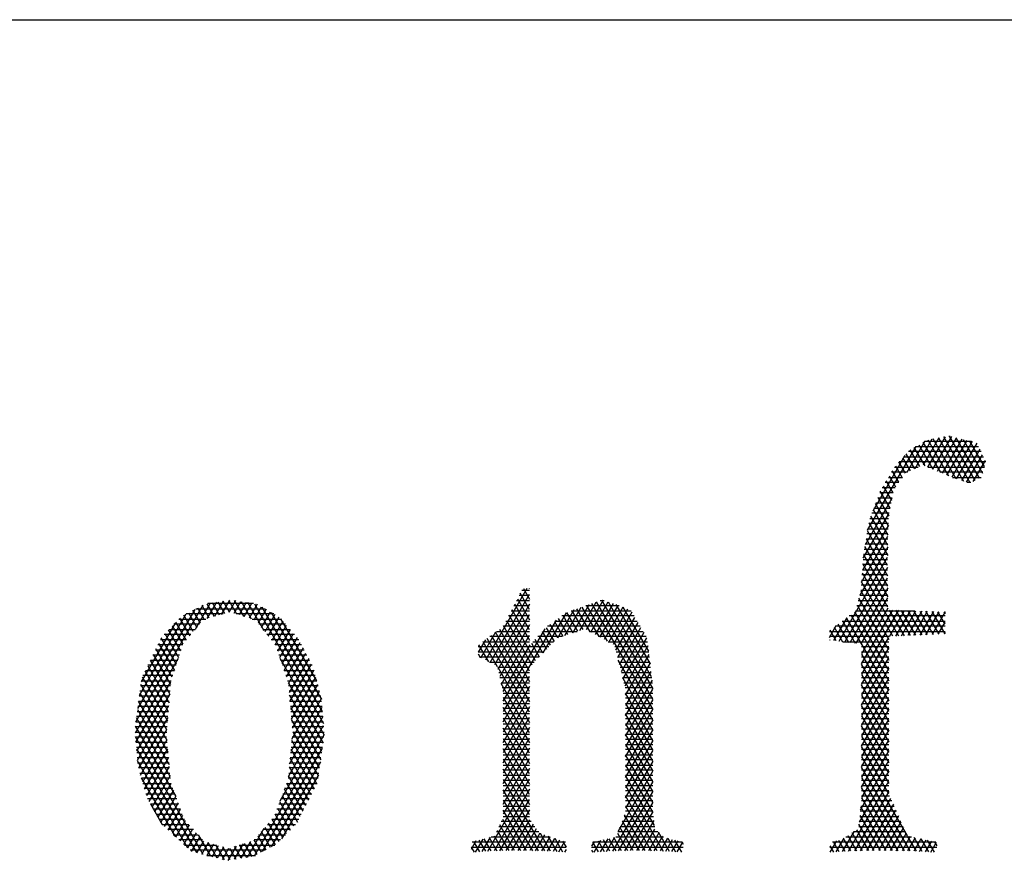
# Model space of a CAD drawing. Header units: millimetres. Extents: x 773 to 1664, y 340 to 970.
# Tile 58 of 60: x 1580 to 1595, y 958 to 970. Entities that reach past the tile are written whole.
import ezdxf

# ---------------------------------------------------------------- set-up
doc = ezdxf.new("R2010")
doc.units = ezdxf.units.MM
doc.header["$LTSCALE"] = 46.2
doc.layers.get('0').update_dxf_attribs({"linetype": 'CONTINUOUS'})
doc.layers.add('1', color=7, linetype='CONTINUOUS')

msp = doc.modelspace()

# ---------------------------------------------------------------- linework, layer by layer
at = {"linetype": 'Continuous'}
msp.add_line((772.801, 970.328), (1663.801, 970.328), dxfattribs=at)
at = {"layer": '1', "linetype": 'Continuous'}
for p, q in [((1593.373, 963.668), (1593.628, 964.109)), ((1593.725, 964.125), (1593.491, 963.719)), ((1593.562, 963.69), (1593.822, 964.14)), ((1593.912, 964.143), (1593.633, 963.66)), ((1593.983, 963.517), (1593.64, 964.111)), ((1593.704, 963.631), (1593.989, 964.125)), ((1593.72, 964.124), (1594.092, 963.48)), ((1594.192, 963.459), (1593.801, 964.137)), ((1593.872, 964.148), (1593.892, 964.148)), ((1593.881, 964.15), (1594.261, 963.491)), ((1594.33, 963.524), (1593.983, 964.126)), ((1592.669, 962.753), (1593.388, 963.997)), ((1593.519, 964.073), (1593.252, 963.61)), ((1593.521, 963.707), (1593.362, 963.982)), ((1593.385, 963.996), (1594.316, 963.996)), ((1593.428, 964.02), (1593.637, 963.659)), ((1593.753, 963.61), (1593.494, 964.058)), ((1594.208, 964.072), (1593.517, 964.072)), ((1593.56, 964.096), (1593.868, 963.562)), ((1594.066, 964.106), (1593.775, 963.601)), ((1593.846, 963.572), (1594.144, 964.087)), ((1594.221, 964.069), (1593.917, 963.542)), ((1593.989, 963.515), (1594.294, 964.043)), ((1594.085, 964.101), (1594.374, 963.601)), ((1594.405, 963.699), (1594.187, 964.077)), ((1593.222, 963.862), (1592.745, 963.036)), ((1593.188, 963.826), (1593.3, 963.633)), ((1593.204, 963.843), (1594.386, 963.843)), ((1593.369, 963.666), (1593.242, 963.885)), ((1594.351, 963.919), (1593.274, 963.919)), ((1593.296, 963.944), (1593.438, 963.698)), ((1594.333, 963.958), (1594.063, 963.49)), ((1594.136, 963.465), (1594.372, 963.873)), ((1593.067, 963.691), (1593.421, 963.691)), ((1593.081, 963.707), (1593.182, 963.532)), ((1593.231, 963.599), (1593.134, 963.766)), ((1594.421, 963.767), (1593.135, 963.767)), ((1593.56, 963.691), (1594.403, 963.691)), ((1594.411, 963.789), (1594.231, 963.477)), ((1592.977, 963.538), (1593.187, 963.538)), ((1592.99, 963.559), (1593.084, 963.397)), ((1593.261, 963.615), (1593.022, 963.615)), ((1593.133, 963.464), (1593.034, 963.635)), ((1594.379, 963.615), (1593.743, 963.615)), ((1593.926, 963.538), (1594.354, 963.538)), ((1594.353, 963.535), (1594.353, 963.536)), ((1592.887, 963.386), (1593.076, 963.386)), ((1592.901, 963.409), (1593.024, 963.195)), ((1593.131, 963.462), (1592.932, 963.462)), ((1593.046, 963.309), (1592.945, 963.484)), ((1594.2, 963.462), (1594.145, 963.462)), ((1592.82, 963.233), (1593.032, 963.233)), ((1592.822, 963.24), (1592.983, 962.962)), ((1593.046, 963.31), (1592.849, 963.31)), ((1593.002, 963.081), (1592.857, 963.332)), ((1593.03, 963.226), (1592.631, 962.535)), ((1592.977, 962.82), (1592.787, 963.148)), ((1593.017, 963.157), (1592.791, 963.157)), ((1592.605, 962.338), (1592.986, 962.997)), ((1592.968, 962.53), (1592.717, 962.964)), ((1592.988, 963.005), (1592.733, 963.005)), ((1592.752, 963.056), (1592.971, 962.678)), ((1592.762, 963.081), (1593.002, 963.081)), ((1592.977, 962.829), (1592.592, 962.161)), ((1592.978, 962.852), (1592.687, 962.852)), ((1592.688, 962.862), (1592.967, 962.38)), ((1592.704, 962.929), (1592.981, 962.929)), ((1592.578, 961.985), (1592.97, 962.664)), ((1592.971, 962.7), (1592.66, 962.7)), ((1592.965, 962.23), (1592.668, 962.745)), ((1592.673, 962.776), (1592.975, 962.776)), ((1592.968, 962.508), (1592.553, 961.79)), ((1592.967, 961.923), (1592.627, 962.511)), ((1592.968, 962.548), (1592.633, 962.548)), ((1592.647, 962.628), (1592.965, 962.078)), ((1592.647, 962.624), (1592.969, 962.624)), ((1592.609, 962.389), (1592.969, 961.767)), ((1592.967, 962.395), (1592.61, 962.395)), ((1592.62, 962.471), (1592.968, 962.471)), ((1592.246, 961.106), (1592.966, 962.353)), ((1592.965, 962.243), (1592.598, 962.243)), ((1592.97, 961.612), (1592.599, 962.255)), ((1592.604, 962.319), (1592.966, 962.319)), ((1592.965, 962.198), (1592.329, 961.096)), ((1592.965, 962.09), (1592.586, 962.09)), ((1592.589, 962.121), (1593.129, 961.185)), ((1592.592, 962.166), (1592.965, 962.166)), ((1592.411, 961.087), (1592.965, 962.047)), ((1592.967, 961.938), (1592.574, 961.938)), ((1593.043, 961.181), (1592.578, 961.986)), ((1592.58, 962.014), (1592.966, 962.014)), ((1587.615, 961.887), (1587.002, 960.825)), ((1587.069, 960.79), (1587.657, 961.807)), ((1587.657, 961.785), (1587.501, 961.785)), ((1587.657, 961.578), (1587.518, 961.819)), ((1587.54, 961.862), (1587.657, 961.862)), ((1587.567, 961.887), (1587.657, 961.731)), ((1587.657, 961.883), (1587.655, 961.887)), ((1592.967, 961.897), (1592.494, 961.077)), ((1592.968, 961.785), (1592.552, 961.785)), ((1592.568, 961.862), (1592.968, 961.862)), ((1592.568, 961.852), (1592.984, 961.131)), ((1581.816, 959.913), (1582.817, 961.646)), ((1582.919, 961.67), (1582.696, 961.283)), ((1582.904, 961.451), (1582.798, 961.636)), ((1582.87, 961.663), (1582.979, 961.473)), ((1582.876, 961.443), (1583.015, 961.685)), ((1583.562, 961.664), (1582.882, 961.664)), ((1583.055, 961.495), (1582.951, 961.675)), ((1583.112, 961.699), (1582.981, 961.474)), ((1583.032, 961.687), (1583.13, 961.517)), ((1583.087, 961.504), (1583.208, 961.714)), ((1583.205, 961.539), (1583.113, 961.699)), ((1583.294, 961.71), (1583.193, 961.535)), ((1583.194, 961.712), (1583.309, 961.512)), ((1583.274, 961.523), (1583.374, 961.697)), ((1583.418, 961.476), (1583.281, 961.712)), ((1583.454, 961.683), (1583.348, 961.499)), ((1583.379, 961.696), (1583.526, 961.44)), ((1583.422, 961.475), (1583.534, 961.669)), ((1583.717, 961.263), (1583.476, 961.679)), ((1583.614, 961.656), (1583.496, 961.45)), ((1583.574, 961.662), (1584.599, 959.888)), ((1587.657, 961.655), (1587.137, 960.755)), ((1587.657, 961.633), (1587.423, 961.633)), ((1587.657, 961.274), (1587.435, 961.657)), ((1587.462, 961.709), (1587.657, 961.709)), ((1587.477, 961.738), (1587.657, 961.426)), ((1588.533, 961.649), (1588.29, 961.228)), ((1588.4, 961.266), (1588.644, 961.688)), ((1588.985, 961.633), (1588.489, 961.633)), ((1588.747, 961.714), (1588.495, 961.278)), ((1588.809, 961.106), (1588.503, 961.638)), ((1588.562, 961.241), (1588.821, 961.689)), ((1588.576, 961.664), (1589.482, 960.093)), ((1588.894, 961.664), (1588.629, 961.205)), ((1589.482, 960.246), (1588.649, 961.689)), ((1588.696, 961.168), (1588.968, 961.639)), ((1588.705, 961.709), (1588.761, 961.709)), ((1588.722, 961.715), (1589.482, 960.398)), ((1589.466, 960.578), (1588.826, 961.687)), ((1588.936, 961.65), (1589.444, 960.769)), ((1592.97, 961.633), (1592.511, 961.633)), ((1592.513, 961.642), (1592.984, 960.826)), ((1592.531, 961.709), (1592.969, 961.709)), ((1592.984, 960.979), (1592.541, 961.746)), ((1592.576, 961.067), (1592.969, 961.748)), ((1582.69, 961.579), (1581.842, 960.11)), ((1581.868, 960.308), (1582.564, 961.513)), ((1582.668, 961.251), (1582.528, 961.494)), ((1583.113, 961.512), (1582.562, 961.512)), ((1582.595, 961.529), (1582.72, 961.312)), ((1582.773, 961.374), (1582.663, 961.565)), ((1582.707, 961.588), (1583.732, 961.588)), ((1582.73, 961.6), (1582.829, 961.429)), ((1583.862, 961.512), (1583.308, 961.512)), ((1583.57, 961.426), (1583.681, 961.618)), ((1583.747, 961.58), (1583.628, 961.374)), ((1583.679, 961.31), (1583.812, 961.541)), ((1584.584, 960.065), (1583.691, 961.612)), ((1583.878, 961.502), (1583.73, 961.246)), ((1583.824, 961.534), (1584.57, 960.242)), ((1587.189, 960.693), (1587.657, 961.503)), ((1587.657, 961.481), (1587.345, 961.481)), ((1587.745, 960.816), (1587.353, 961.495)), ((1587.384, 961.557), (1587.657, 961.557)), ((1587.394, 961.576), (1587.657, 961.121)), ((1587.856, 960.934), (1588.201, 961.53)), ((1588.312, 961.571), (1588.071, 961.152)), ((1589.206, 961.481), (1588.133, 961.481)), ((1588.147, 961.491), (1588.298, 961.231)), ((1588.181, 961.19), (1588.423, 961.61)), ((1588.371, 961.256), (1588.21, 961.535)), ((1588.273, 961.557), (1589.161, 961.557)), ((1588.283, 961.56), (1588.444, 961.281)), ((1588.552, 961.247), (1588.356, 961.586)), ((1588.429, 961.612), (1588.681, 961.176)), ((1589.041, 961.614), (1588.763, 961.132)), ((1588.83, 961.095), (1589.115, 961.589)), ((1589.173, 961.537), (1588.896, 961.059)), ((1589.422, 960.961), (1589.045, 961.613)), ((1593.818, 961.481), (1592.394, 961.481)), ((1592.419, 961.499), (1592.984, 960.521)), ((1592.984, 960.674), (1592.481, 961.545)), ((1592.49, 961.557), (1593.371, 961.557)), ((1592.971, 961.598), (1592.58, 960.921)), ((1592.58, 960.769), (1593.041, 961.568)), ((1593.127, 961.565), (1592.58, 960.616)), ((1592.993, 961.179), (1593.214, 961.562)), ((1593.214, 961.189), (1592.995, 961.569)), ((1593.3, 961.559), (1593.083, 961.183)), ((1593.085, 961.566), (1593.3, 961.193)), ((1593.173, 961.187), (1593.386, 961.556)), ((1593.386, 961.197), (1593.174, 961.563)), ((1593.264, 961.56), (1593.472, 961.201)), ((1593.473, 961.553), (1593.264, 961.191)), ((1593.558, 961.204), (1593.354, 961.557)), ((1593.354, 961.195), (1593.559, 961.551)), ((1593.444, 961.554), (1593.643, 961.208)), ((1593.645, 961.548), (1593.444, 961.199)), ((1593.729, 961.212), (1593.533, 961.551)), ((1593.535, 961.203), (1593.732, 961.545)), ((1593.623, 961.548), (1593.815, 961.216)), ((1593.818, 961.542), (1593.625, 961.207)), ((1593.819, 961.362), (1593.713, 961.545)), ((1593.802, 961.543), (1593.818, 961.515)), ((1582.397, 961.375), (1581.894, 960.505)), ((1582.761, 961.36), (1582.381, 961.36)), ((1582.563, 961.128), (1582.411, 961.39)), ((1582.454, 961.436), (1582.852, 961.436)), ((1582.466, 961.448), (1582.615, 961.189)), ((1583.541, 961.436), (1583.97, 961.436)), ((1584.036, 961.36), (1583.64, 961.36)), ((1583.781, 961.182), (1583.944, 961.464)), ((1583.997, 961.404), (1583.832, 961.118)), ((1583.883, 961.054), (1584.05, 961.344)), ((1584.498, 960.519), (1583.967, 961.438)), ((1587.657, 961.35), (1587.213, 960.582)), ((1588.048, 961.419), (1587.266, 960.063)), ((1587.306, 961.404), (1587.657, 961.404)), ((1587.311, 961.414), (1587.69, 960.758)), ((1588.077, 961.155), (1587.962, 961.355)), ((1588.024, 961.401), (1588.151, 961.18)), ((1588.029, 961.404), (1589.251, 961.404)), ((1588.224, 961.205), (1588.085, 961.446)), ((1588.934, 960.972), (1589.217, 961.461)), ((1589.261, 961.386), (1588.961, 960.865)), ((1592.104, 961.164), (1592.204, 961.338)), ((1592.36, 961.455), (1592.164, 961.116)), ((1592.392, 961.089), (1592.235, 961.361)), ((1592.293, 961.404), (1593.818, 961.404)), ((1592.296, 961.407), (1592.487, 961.078)), ((1592.984, 960.369), (1592.358, 961.453)), ((1593.715, 961.211), (1593.818, 961.39)), ((1582.63, 961.207), (1582.235, 961.207)), ((1582.246, 961.219), (1582.45, 960.865)), ((1582.482, 960.963), (1582.301, 961.276)), ((1582.308, 961.283), (1582.695, 961.283)), ((1582.356, 961.333), (1582.514, 961.061)), ((1583.701, 961.283), (1584.103, 961.283)), ((1584.17, 961.207), (1583.761, 961.207)), ((1584.103, 961.283), (1583.917, 960.961)), ((1583.95, 960.865), (1584.156, 961.222)), ((1586.934, 960.86), (1587.156, 961.244)), ((1587.087, 961.193), (1587.657, 960.206)), ((1587.657, 960.359), (1587.149, 961.239)), ((1587.166, 961.252), (1587.657, 961.252)), ((1587.21, 961.285), (1587.657, 960.511)), ((1587.237, 960.471), (1587.657, 961.198)), ((1587.266, 960.215), (1587.886, 961.29)), ((1587.657, 961.328), (1587.267, 961.328)), ((1587.657, 960.664), (1587.27, 961.334)), ((1587.792, 961.191), (1587.909, 960.989)), ((1587.964, 961.047), (1587.847, 961.249)), ((1587.85, 961.252), (1588.36, 961.252)), ((1587.902, 961.307), (1588.018, 961.105)), ((1589.295, 961.328), (1587.924, 961.328)), ((1588.542, 961.252), (1589.34, 961.252)), ((1588.987, 960.759), (1589.306, 961.31)), ((1589.35, 961.235), (1589.014, 960.653)), ((1592.104, 961.252), (1593.818, 961.252)), ((1592.203, 961.111), (1592.112, 961.269)), ((1592.174, 961.315), (1592.298, 961.1)), ((1593.818, 961.328), (1592.191, 961.328)), ((1593.819, 961.238), (1593.806, 961.216)), ((1582.512, 961.055), (1582.143, 961.055)), ((1582.153, 961.075), (1582.387, 960.67)), ((1582.18, 961.131), (1582.565, 961.131)), ((1582.419, 960.767), (1582.193, 961.158)), ((1583.822, 961.131), (1584.232, 961.131)), ((1584.272, 961.055), (1583.883, 961.055)), ((1584.209, 961.162), (1583.982, 960.769)), ((1584.015, 960.673), (1584.255, 961.088)), ((1587.001, 961.128), (1586.894, 960.943)), ((1587.05, 960.799), (1586.903, 961.055)), ((1586.962, 961.1), (1587.657, 961.1)), ((1586.964, 961.101), (1587.176, 960.734)), ((1587.657, 960.054), (1587.026, 961.147)), ((1587.657, 961.176), (1587.064, 961.176)), ((1587.661, 961.053), (1587.261, 960.36)), ((1587.683, 961.076), (1587.8, 960.874)), ((1587.705, 961.1), (1588.013, 961.1)), ((1587.854, 960.931), (1587.738, 961.134)), ((1588.138, 961.176), (1587.778, 961.176)), ((1589.385, 961.176), (1588.682, 961.176)), ((1588.821, 961.1), (1589.405, 961.1)), ((1589.041, 960.546), (1589.395, 961.159)), ((1592.984, 961.176), (1592.104, 961.176)), ((1592.104, 961.131), (1592.109, 961.122)), ((1592.303, 961.1), (1592.984, 961.1)), ((1592.58, 960.464), (1592.984, 961.164)), ((1582.462, 960.902), (1582.069, 960.902)), ((1582.073, 960.91), (1582.33, 960.464)), ((1582.106, 960.978), (1582.487, 960.978)), ((1582.356, 960.572), (1582.113, 960.992)), ((1583.912, 960.978), (1584.312, 960.978)), ((1584.352, 960.902), (1583.937, 960.902)), ((1584.296, 961.008), (1584.047, 960.577)), ((1584.079, 960.479), (1584.338, 960.928)), ((1587.941, 961.023), (1586.894, 961.023)), ((1586.894, 960.947), (1587.869, 960.947)), ((1586.894, 960.918), (1586.925, 960.865)), ((1589.414, 961.023), (1588.921, 961.023)), ((1588.94, 960.947), (1589.423, 960.947)), ((1589.412, 961.038), (1589.067, 960.44)), ((1589.078, 960.306), (1589.427, 960.911)), ((1592.984, 961.023), (1592.58, 961.023)), ((1592.984, 961.012), (1592.58, 960.312)), ((1592.58, 960.947), (1592.984, 960.947)), ((1592.58, 960.917), (1592.984, 960.216)), ((1582.446, 960.851), (1581.806, 959.743)), ((1582.32, 960.33), (1582.032, 960.827)), ((1582.032, 960.826), (1582.438, 960.826)), ((1584.61, 959.716), (1583.955, 960.851)), ((1583.963, 960.826), (1584.391, 960.826)), ((1584.38, 960.848), (1584.091, 960.347)), ((1584.102, 960.214), (1584.422, 960.768)), ((1587.797, 960.871), (1586.913, 960.871)), ((1587.06, 960.795), (1587.725, 960.795)), ((1589.432, 960.871), (1588.959, 960.871)), ((1589.482, 959.941), (1588.97, 960.828)), ((1588.979, 960.795), (1589.441, 960.795)), ((1589.442, 960.784), (1589.078, 960.154)), ((1592.984, 960.871), (1592.58, 960.871)), ((1592.58, 960.159), (1592.984, 960.859)), ((1592.58, 960.795), (1592.984, 960.795)), ((1592.984, 960.064), (1592.58, 960.764)), ((1582.299, 960.061), (1581.952, 960.662)), ((1581.958, 960.674), (1582.389, 960.674)), ((1581.992, 960.744), (1582.309, 960.195)), ((1582.413, 960.75), (1581.995, 960.75)), ((1584.431, 960.75), (1583.989, 960.75)), ((1584.015, 960.674), (1584.456, 960.674)), ((1584.456, 960.675), (1584.114, 960.082)), ((1587.183, 960.723), (1587.657, 959.902)), ((1587.657, 960.718), (1587.184, 960.718)), ((1587.2, 960.642), (1587.657, 960.642)), ((1589.45, 960.718), (1588.998, 960.718)), ((1589.017, 960.642), (1589.459, 960.642)), ((1589.078, 960.001), (1589.457, 960.658)), ((1592.984, 960.718), (1592.58, 960.718)), ((1592.984, 960.707), (1592.58, 960.007)), ((1592.58, 960.642), (1592.984, 960.642)), ((1592.58, 960.612), (1592.984, 959.912)), ((1581.817, 959.61), (1582.334, 960.505)), ((1582.278, 959.793), (1581.889, 960.466)), ((1581.896, 960.521), (1582.339, 960.521)), ((1581.912, 960.579), (1582.288, 959.927)), ((1582.364, 960.597), (1581.921, 960.597)), ((1584.477, 960.597), (1584.04, 960.597)), ((1584.066, 960.521), (1584.498, 960.521)), ((1584.079, 960.484), (1584.593, 959.594)), ((1584.126, 959.95), (1584.484, 960.571)), ((1584.512, 960.467), (1584.137, 959.818)), ((1587.657, 960.566), (1587.217, 960.566)), ((1587.233, 960.49), (1587.657, 960.49)), ((1587.657, 959.749), (1587.236, 960.479)), ((1587.266, 959.91), (1587.657, 960.588)), ((1589.468, 960.566), (1589.036, 960.566)), ((1589.038, 960.559), (1589.482, 959.788)), ((1589.055, 960.49), (1589.477, 960.49)), ((1589.472, 960.531), (1589.078, 959.849)), ((1592.984, 960.566), (1592.58, 960.566)), ((1592.58, 959.854), (1592.984, 960.555)), ((1592.58, 960.49), (1592.984, 960.49)), ((1592.984, 959.759), (1592.58, 960.459)), ((1582.319, 960.327), (1581.828, 959.476)), ((1581.873, 960.342), (1582.277, 959.641)), ((1581.876, 960.369), (1582.323, 960.369)), ((1582.328, 960.445), (1581.886, 960.445)), ((1584.519, 960.445), (1584.082, 960.445)), ((1584.089, 960.369), (1584.539, 960.369)), ((1584.132, 959.655), (1584.541, 960.364)), ((1587.657, 960.414), (1587.25, 960.414)), ((1587.657, 960.436), (1587.266, 959.758)), ((1587.266, 960.337), (1587.657, 960.337)), ((1589.482, 960.414), (1589.074, 960.414)), ((1589.078, 959.696), (1589.482, 960.396)), ((1589.078, 960.337), (1589.482, 960.337)), ((1589.482, 959.636), (1589.078, 960.336)), ((1592.984, 960.414), (1592.58, 960.414)), ((1592.984, 960.402), (1592.58, 959.702)), ((1592.58, 960.337), (1592.984, 960.337)), ((1582.294, 959.46), (1581.856, 960.217)), ((1581.856, 960.216), (1582.311, 960.216)), ((1582.317, 960.293), (1581.866, 960.293)), ((1584.575, 959.471), (1584.095, 960.304)), ((1584.56, 960.293), (1584.095, 960.293)), ((1584.102, 960.216), (1584.572, 960.216)), ((1584.569, 960.26), (1584.114, 959.472)), ((1587.266, 959.606), (1587.657, 960.283)), ((1587.266, 960.274), (1587.657, 959.597)), ((1587.657, 960.261), (1587.266, 960.261)), ((1587.266, 960.185), (1587.657, 960.185)), ((1589.482, 960.261), (1589.078, 960.261)), ((1589.482, 960.244), (1589.078, 959.544)), ((1589.078, 960.185), (1589.482, 960.185)), ((1589.078, 960.184), (1589.482, 959.484)), ((1592.58, 960.307), (1592.984, 959.607)), ((1592.984, 960.261), (1592.58, 960.261)), ((1592.58, 959.55), (1592.984, 960.25)), ((1592.58, 960.185), (1592.984, 960.185)), ((1581.836, 960.064), (1582.299, 960.064)), ((1581.839, 959.343), (1582.306, 960.151)), ((1581.84, 960.093), (1582.31, 959.279)), ((1582.305, 960.14), (1581.846, 960.14)), ((1584.096, 959.289), (1584.58, 960.126)), ((1584.578, 960.14), (1584.109, 960.14)), ((1584.11, 960.124), (1584.558, 959.349)), ((1584.116, 960.064), (1584.584, 960.064)), ((1587.657, 960.131), (1587.266, 959.453)), ((1587.657, 959.444), (1587.266, 960.122)), ((1587.657, 960.109), (1587.266, 960.109)), ((1587.266, 960.033), (1587.657, 960.033)), ((1589.482, 960.109), (1589.078, 960.109)), ((1589.078, 959.392), (1589.482, 960.092)), ((1589.078, 960.033), (1589.482, 960.033)), ((1589.482, 959.331), (1589.078, 960.031)), ((1592.984, 959.454), (1592.58, 960.154)), ((1592.984, 960.109), (1592.58, 960.109)), ((1592.984, 960.097), (1592.58, 959.397)), ((1592.58, 960.033), (1592.984, 960.033)), ((1581.816, 959.911), (1582.287, 959.911)), ((1582.327, 959.098), (1581.824, 959.969)), ((1582.293, 959.988), (1581.826, 959.988)), ((1582.292, 959.974), (1581.857, 959.221)), ((1584.59, 959.992), (1584.078, 959.106)), ((1584.591, 959.988), (1584.122, 959.988)), ((1584.54, 959.227), (1584.126, 959.944)), ((1584.129, 959.911), (1584.597, 959.911)), ((1587.266, 959.301), (1587.657, 959.978)), ((1587.266, 959.969), (1587.657, 959.292)), ((1587.657, 959.956), (1587.266, 959.956)), ((1587.266, 959.88), (1587.657, 959.88)), ((1589.482, 959.956), (1589.078, 959.956)), ((1589.482, 959.939), (1589.078, 959.239)), ((1589.078, 959.88), (1589.482, 959.88)), ((1589.078, 959.879), (1589.482, 959.179)), ((1592.58, 960.002), (1592.984, 959.302)), ((1592.984, 959.956), (1592.58, 959.956)), ((1592.58, 959.245), (1592.984, 959.945)), ((1592.58, 959.88), (1592.984, 959.88)), ((1581.805, 959.759), (1582.275, 959.759)), ((1582.281, 959.835), (1581.806, 959.835)), ((1581.807, 959.845), (1582.41, 958.801)), ((1581.886, 959.118), (1582.278, 959.798)), ((1583.956, 958.741), (1584.601, 959.858)), ((1584.603, 959.835), (1584.136, 959.835)), ((1584.142, 959.764), (1584.523, 959.105)), ((1584.142, 959.759), (1584.609, 959.759)), ((1587.657, 959.826), (1587.266, 959.148)), ((1587.657, 959.14), (1587.266, 959.817)), ((1587.657, 959.804), (1587.266, 959.804)), ((1589.482, 959.804), (1589.078, 959.804)), ((1589.078, 959.087), (1589.482, 959.787)), ((1592.984, 959.149), (1592.58, 959.85)), ((1592.984, 959.804), (1592.58, 959.804)), ((1592.984, 959.792), (1592.58, 959.092)), ((1582.817, 957.943), (1581.811, 959.687)), ((1582.273, 959.683), (1581.811, 959.683)), ((1581.817, 959.607), (1582.28, 959.607)), ((1582.277, 959.644), (1581.915, 959.016)), ((1584.611, 959.724), (1583.569, 957.92)), ((1584.127, 959.607), (1584.594, 959.607)), ((1584.5, 958.992), (1584.13, 959.633)), ((1584.605, 959.683), (1584.134, 959.683)), ((1587.266, 959.728), (1587.657, 959.728)), ((1587.266, 958.996), (1587.657, 959.673)), ((1587.266, 959.665), (1587.657, 958.987)), ((1587.657, 959.651), (1587.266, 959.651)), ((1589.078, 959.728), (1589.482, 959.728)), ((1589.482, 959.026), (1589.078, 959.726)), ((1589.482, 959.651), (1589.078, 959.651)), ((1589.482, 959.634), (1589.078, 958.934)), ((1592.58, 959.728), (1592.984, 959.728)), ((1592.58, 959.697), (1592.984, 958.997)), ((1592.984, 959.651), (1592.58, 959.651)), ((1592.58, 958.94), (1592.984, 959.64)), ((1582.287, 959.53), (1581.824, 959.53)), ((1581.825, 959.509), (1582.714, 957.97)), ((1581.83, 959.454), (1582.294, 959.454)), ((1581.943, 958.914), (1582.289, 959.512)), ((1583.696, 957.987), (1584.582, 959.521)), ((1584.112, 959.454), (1584.573, 959.454)), ((1584.117, 959.503), (1584.459, 958.911)), ((1584.584, 959.53), (1584.12, 959.53)), ((1587.266, 959.575), (1587.657, 959.575)), ((1587.657, 959.521), (1587.266, 958.843)), ((1587.657, 958.835), (1587.266, 959.512)), ((1587.657, 959.499), (1587.266, 959.499)), ((1589.078, 959.575), (1589.482, 959.575)), ((1589.078, 959.574), (1589.482, 958.874)), ((1589.482, 959.499), (1589.078, 959.499)), ((1589.078, 958.782), (1589.482, 959.482)), ((1592.58, 959.575), (1592.984, 959.575)), ((1592.984, 958.845), (1592.58, 959.545)), ((1592.984, 959.499), (1592.58, 959.499)), ((1592.984, 959.487), (1592.58, 958.787)), ((1582.301, 959.378), (1581.836, 959.378)), ((1582.587, 958.036), (1581.84, 959.331)), ((1581.842, 959.302), (1582.308, 959.302)), ((1582.301, 959.38), (1581.972, 958.811)), ((1584.553, 959.319), (1583.823, 958.054)), ((1584.097, 959.302), (1584.551, 959.302)), ((1584.418, 958.83), (1584.104, 959.372)), ((1584.562, 959.378), (1584.105, 959.378)), ((1587.266, 959.423), (1587.657, 959.423)), ((1587.266, 958.691), (1587.657, 959.369)), ((1587.266, 959.36), (1587.657, 958.682)), ((1587.657, 959.347), (1587.266, 959.347)), ((1589.078, 959.423), (1589.482, 959.423)), ((1589.482, 958.721), (1589.078, 959.421)), ((1589.482, 959.347), (1589.078, 959.347)), ((1589.482, 959.329), (1589.078, 958.63)), ((1592.563, 958.606), (1592.984, 959.335)), ((1592.58, 959.423), (1592.984, 959.423)), ((1592.58, 959.392), (1593.256, 958.221)), ((1592.984, 959.347), (1592.58, 959.347)), ((1582.315, 959.226), (1581.855, 959.226)), ((1581.877, 959.149), (1582.322, 959.149)), ((1582.013, 958.729), (1582.313, 959.249)), ((1584.083, 959.149), (1584.529, 959.149)), ((1584.54, 959.226), (1584.09, 959.226)), ((1584.092, 959.242), (1584.376, 958.748)), ((1587.266, 959.27), (1587.657, 959.27)), ((1587.657, 959.216), (1587.266, 958.539)), ((1587.657, 958.53), (1587.266, 959.207)), ((1587.657, 959.194), (1587.266, 959.194)), ((1588.973, 958.294), (1589.482, 959.177)), ((1589.078, 959.27), (1589.482, 959.27)), ((1589.078, 959.269), (1589.485, 958.564)), ((1589.482, 959.194), (1589.078, 959.194)), ((1592.984, 959.183), (1592.544, 958.42)), ((1592.58, 959.27), (1592.984, 959.27)), ((1593.299, 957.995), (1592.58, 959.24)), ((1592.984, 959.194), (1592.58, 959.194)), ((1581.896, 959.082), (1582.4, 958.209)), ((1582.329, 959.073), (1581.898, 959.073)), ((1582.325, 959.117), (1582.056, 958.651)), ((1583.982, 958.177), (1584.524, 959.116)), ((1584.053, 959.003), (1584.294, 958.586)), ((1584.518, 959.073), (1584.075, 959.073)), ((1584.335, 958.668), (1584.079, 959.112)), ((1587.038, 957.992), (1587.657, 959.064)), ((1587.266, 959.118), (1587.657, 959.118)), ((1587.266, 959.055), (1587.877, 957.996)), ((1587.657, 959.042), (1587.266, 959.042)), ((1589.482, 959.025), (1588.887, 957.994)), ((1589.078, 959.118), (1589.482, 959.118)), ((1589.509, 958.371), (1589.078, 959.117)), ((1589.482, 959.042), (1589.078, 959.042)), ((1592.385, 957.994), (1592.984, 959.03)), ((1592.58, 959.118), (1592.984, 959.118)), ((1592.58, 959.087), (1593.209, 957.997)), ((1592.984, 959.042), (1592.58, 959.042)), ((1581.92, 958.997), (1582.34, 958.997)), ((1582.367, 958.921), (1581.941, 958.921)), ((1582.099, 958.574), (1582.342, 958.994)), ((1582.375, 958.899), (1582.142, 958.496)), ((1584.253, 958.506), (1584.019, 958.911)), ((1584.464, 958.921), (1584.023, 958.921)), ((1584.051, 958.997), (1584.503, 958.997)), ((1587.657, 958.911), (1587.129, 957.997)), ((1587.266, 958.966), (1587.657, 958.966)), ((1587.788, 957.998), (1587.266, 958.903)), ((1587.657, 958.889), (1587.266, 958.889)), ((1588.977, 957.997), (1589.482, 958.872)), ((1589.078, 958.966), (1589.482, 958.966)), ((1589.078, 958.964), (1589.639, 957.993)), ((1589.482, 958.889), (1589.078, 958.889)), ((1592.984, 958.878), (1592.475, 957.997)), ((1592.58, 958.966), (1592.984, 958.966)), ((1593.121, 957.998), (1592.58, 958.935)), ((1592.984, 958.889), (1592.58, 958.889)), ((1581.963, 958.845), (1582.395, 958.845)), ((1582.422, 958.768), (1581.991, 958.768)), ((1582.186, 958.419), (1582.409, 958.805)), ((1582.442, 958.711), (1582.238, 958.358)), ((1584.16, 958.361), (1583.95, 958.725)), ((1584.386, 958.768), (1583.966, 958.768)), ((1583.984, 958.818), (1584.212, 958.424)), ((1583.994, 958.845), (1584.425, 958.845)), ((1587.217, 957.998), (1587.657, 958.759)), ((1587.266, 958.813), (1587.657, 958.813)), ((1587.266, 958.75), (1587.699, 957.999)), ((1587.657, 958.737), (1587.266, 958.737)), ((1589.482, 958.72), (1589.066, 957.999)), ((1589.078, 958.813), (1589.482, 958.813)), ((1589.549, 957.997), (1589.078, 958.812)), ((1589.482, 958.737), (1589.078, 958.737)), ((1592.564, 957.998), (1593.013, 958.775)), ((1593.03, 958.737), (1592.577, 958.737)), ((1592.58, 958.813), (1592.996, 958.813)), ((1592.58, 958.783), (1593.032, 958)), ((1582.033, 958.692), (1582.449, 958.692)), ((1582.212, 958.382), (1582.036, 958.687)), ((1582.476, 958.616), (1582.076, 958.616)), ((1582.296, 958.305), (1582.476, 958.617)), ((1584.309, 958.616), (1583.909, 958.616)), ((1583.915, 958.632), (1584.105, 958.304)), ((1583.938, 958.692), (1584.348, 958.692)), ((1587.266, 958.661), (1587.657, 958.661)), ((1587.61, 958.001), (1587.266, 958.598)), ((1587.657, 958.584), (1587.266, 958.584)), ((1587.657, 958.606), (1587.306, 958)), ((1589.078, 958.661), (1589.482, 958.661)), ((1589.078, 958.659), (1589.46, 957.998)), ((1589.483, 958.584), (1589.078, 958.584)), ((1589.155, 958.001), (1589.485, 958.571)), ((1593.096, 958.584), (1592.561, 958.584)), ((1592.943, 958.001), (1592.568, 958.651)), ((1592.569, 958.661), (1593.063, 958.661)), ((1593.051, 958.689), (1592.653, 958)), ((1592.742, 958.001), (1593.089, 958.602)), ((1582.118, 958.54), (1582.503, 958.54)), ((1582.538, 958.463), (1582.16, 958.463)), ((1582.509, 958.522), (1582.353, 958.252)), ((1582.411, 958.199), (1582.553, 958.446)), ((1584.231, 958.463), (1583.832, 958.463)), ((1583.835, 958.467), (1583.995, 958.19)), ((1583.881, 958.54), (1584.27, 958.54)), ((1584.05, 958.247), (1583.881, 958.54)), ((1587.677, 958.432), (1587.236, 958.432)), ((1587.252, 958.468), (1587.521, 958.002)), ((1587.266, 958.508), (1587.657, 958.508)), ((1587.395, 958.001), (1587.658, 958.457)), ((1589.501, 958.432), (1589.027, 958.432)), ((1589.029, 958.439), (1589.282, 958.002)), ((1589.057, 958.508), (1589.492, 958.508)), ((1589.371, 958), (1589.065, 958.529)), ((1589.5, 958.445), (1589.244, 958.003)), ((1593.163, 958.432), (1592.545, 958.432)), ((1592.553, 958.508), (1593.13, 958.508)), ((1592.554, 958.522), (1592.854, 958.003)), ((1593.127, 958.516), (1592.831, 958.003)), ((1592.918, 958.002), (1593.165, 958.429)), ((1582.206, 958.387), (1582.604, 958.387)), ((1582.67, 958.311), (1582.289, 958.311)), ((1582.606, 958.385), (1582.468, 958.146)), ((1582.526, 958.093), (1582.659, 958.324)), ((1583.471, 957.901), (1583.72, 958.332)), ((1583.813, 958.048), (1583.678, 958.283)), ((1584.112, 958.311), (1583.702, 958.311)), ((1583.73, 958.344), (1583.88, 958.084)), ((1583.767, 958.387), (1584.185, 958.387)), ((1583.94, 958.133), (1583.782, 958.405)), ((1587.794, 958.28), (1587.164, 958.28)), ((1587.174, 958.3), (1587.347, 958)), ((1587.2, 958.356), (1587.736, 958.356)), ((1587.434, 958.002), (1587.213, 958.384)), ((1587.709, 958.391), (1587.484, 958.003)), ((1587.572, 958.001), (1587.759, 958.326)), ((1589.558, 958.28), (1588.967, 958.28)), ((1589.194, 958.002), (1588.994, 958.348)), ((1588.997, 958.356), (1589.511, 958.356)), ((1589.331, 958.001), (1589.515, 958.319)), ((1589.73, 957.987), (1589.566, 958.272)), ((1592.464, 958.281), (1592.294, 957.987)), ((1593.23, 958.28), (1592.461, 958.28)), ((1592.502, 958.307), (1592.68, 958)), ((1592.537, 958.356), (1593.197, 958.356)), ((1592.767, 958.001), (1592.541, 958.393)), ((1593.203, 958.342), (1593.005, 958)), ((1582.372, 958.235), (1582.737, 958.235)), ((1582.803, 958.159), (1582.455, 958.159)), ((1582.712, 958.263), (1582.583, 958.04)), ((1582.641, 957.988), (1582.765, 958.202)), ((1582.818, 958.142), (1582.718, 957.969)), ((1582.738, 958.233), (1582.921, 957.916)), ((1583.518, 958.135), (1583.374, 957.886)), ((1583.502, 958.13), (1583.61, 957.941)), ((1583.964, 958.159), (1583.571, 958.159)), ((1583.678, 957.977), (1583.572, 958.16)), ((1583.625, 958.221), (1583.745, 958.013)), ((1583.636, 958.235), (1584.038, 958.235)), ((1586.861, 958.143), (1586.79, 958.019)), ((1588.188, 958.127), (1586.802, 958.127)), ((1586.916, 957.984), (1586.829, 958.134)), ((1586.855, 957.979), (1586.966, 958.171)), ((1586.905, 958.155), (1587.001, 957.99)), ((1587.07, 958.199), (1586.946, 957.986)), ((1587.085, 957.996), (1586.981, 958.175)), ((1587.058, 958.196), (1587.172, 957.997)), ((1587.085, 958.203), (1587.963, 958.203)), ((1587.259, 957.999), (1587.134, 958.217)), ((1587.809, 958.26), (1587.659, 958)), ((1587.746, 957.998), (1587.88, 958.232)), ((1587.968, 957.991), (1587.817, 958.253)), ((1587.954, 958.207), (1587.833, 957.997)), ((1587.92, 957.994), (1588.028, 958.182)), ((1587.926, 958.216), (1588.06, 957.985)), ((1588.101, 958.157), (1588.004, 957.989)), ((1588.151, 957.978), (1588.036, 958.179)), ((1588.089, 957.982), (1588.175, 958.132)), ((1588.145, 958.142), (1588.198, 958.05)), ((1588.615, 958.132), (1588.576, 958.065)), ((1589.919, 958.127), (1588.592, 958.127)), ((1588.678, 957.981), (1588.593, 958.127)), ((1588.613, 957.977), (1588.715, 958.153)), ((1588.672, 958.144), (1588.763, 957.986)), ((1588.815, 958.173), (1588.705, 957.983)), ((1588.848, 957.992), (1588.75, 958.16)), ((1588.796, 957.988), (1588.915, 958.194)), ((1588.829, 958.176), (1588.933, 957.996)), ((1589.02, 957.998), (1588.907, 958.193)), ((1588.937, 958.203), (1589.64, 958.203)), ((1588.958, 958.258), (1589.107, 958)), ((1589.572, 958.266), (1589.418, 957.999)), ((1589.505, 957.998), (1589.63, 958.213)), ((1589.701, 958.184), (1589.592, 957.996)), ((1589.677, 957.991), (1589.777, 958.164)), ((1589.705, 958.183), (1589.821, 957.982)), ((1589.854, 958.144), (1589.762, 957.985)), ((1589.913, 957.976), (1589.809, 958.156)), ((1589.847, 957.98), (1589.93, 958.124)), ((1589.912, 958.129), (1589.932, 958.095)), ((1592.21, 958.147), (1592.111, 957.975)), ((1593.679, 958.127), (1592.15, 958.127)), ((1592.249, 957.984), (1592.164, 958.132)), ((1592.202, 957.981), (1592.32, 958.185)), ((1592.238, 958.156), (1592.333, 957.99)), ((1592.418, 957.996), (1592.312, 958.18)), ((1592.348, 958.203), (1593.321, 958.203)), ((1592.375, 958.222), (1592.505, 957.997)), ((1592.592, 957.999), (1592.439, 958.265)), ((1593.093, 957.999), (1593.241, 958.256)), ((1593.301, 958.208), (1593.18, 957.997)), ((1593.258, 958.217), (1593.389, 957.99)), ((1593.267, 957.996), (1593.379, 958.191)), ((1593.458, 958.174), (1593.353, 957.992)), ((1593.48, 957.986), (1593.359, 958.195)), ((1593.438, 957.988), (1593.536, 958.158)), ((1593.459, 958.174), (1593.571, 957.981)), ((1593.615, 958.141), (1593.524, 957.983)), ((1593.661, 957.976), (1593.559, 958.153)), ((1593.609, 957.979), (1593.693, 958.124)), ((1593.66, 958.131), (1593.695, 958.071)), ((1582.538, 958.082), (1583.014, 958.082)), ((1583.733, 958.006), (1582.62, 958.006)), ((1582.794, 957.949), (1582.893, 958.119)), ((1582.968, 958.097), (1582.871, 957.929)), ((1583.024, 957.89), (1582.891, 958.12)), ((1582.948, 957.909), (1583.042, 958.074)), ((1582.998, 958.087), (1583.127, 957.863)), ((1583.117, 958.051), (1583.024, 957.89)), ((1583.101, 957.87), (1583.196, 958.035)), ((1583.216, 957.862), (1583.105, 958.055)), ((1583.303, 958.068), (1583.181, 957.856)), ((1583.203, 958.037), (1583.297, 957.874)), ((1583.278, 957.871), (1583.411, 958.102)), ((1583.378, 957.887), (1583.278, 958.06)), ((1583.349, 958.082), (1583.877, 958.082)), ((1583.352, 958.083), (1583.459, 957.899)), ((1583.54, 957.912), (1583.427, 958.107)), ((1586.79, 958.051), (1588.198, 958.051)), ((1586.79, 958.05), (1586.832, 957.978)), ((1588.198, 958.019), (1588.173, 957.977)), ((1588.576, 958.051), (1589.932, 958.051)), ((1588.576, 958.005), (1588.593, 957.976)), ((1592.11, 958.072), (1592.164, 957.978)), ((1592.11, 958.051), (1593.695, 958.051)), ((1582.868, 957.93), (1583.589, 957.93))]:
    msp.add_line(p, q, dxfattribs=at)

doc.saveas('drawing.dxf')
